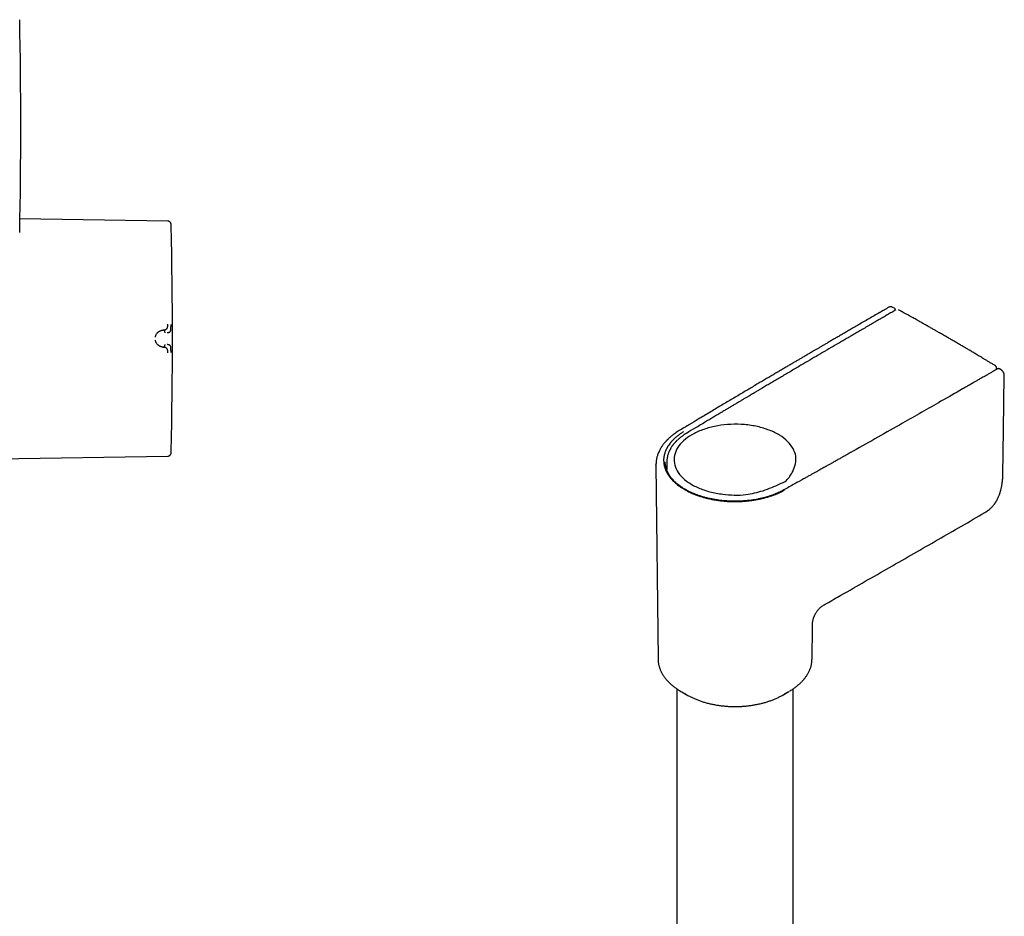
# Model space of a CAD drawing. Header units: millimetres. Extents: x 8 to 955, y 12 to 2039.
# Tile 42 of 116: x 659 to 845, y 842 to 1011. Entities that reach past the tile are written whole.
import ezdxf

# ---------------------------------------------------------------- set-up
doc = ezdxf.new("R2010")
doc.units = ezdxf.units.MM

msp = doc.modelspace()

# ---------------------------------------------------------------- linework, layer by layer
at = {"color": 7, "linetype": 'Continuous', "lineweight": 30}
for p, q in [((687.21, 973.39), (659.35, 973.82)), ((824.06, 956.96), (823.73, 957.14)), ((686.41, 952.87), (686.26, 952.86)), ((686.26, 949.65), (686.41, 949.64)), ((843.31, 945.46), (843.31, 945.7)), ((843.31, 945.46), (843.31, 945.7)), ((844.17, 945.34), (843.84, 945.54)), ((648.11, 928.51), (687.21, 929.12)), ((779.14, 927.43), (779.14, 927.44)), ((779.14, 927.43), (779.53, 890.88)), ((780.89, 928.01), (780.89, 928.02)), ((781.19, 927.98), (781.2, 926.96)), ((781.19, 927.98), (781.2, 926.96)), ((781.2, 926.95), (781.2, 926.96)), ((781.2, 926.95), (781.2, 926.96)), ((808.53, 890.88), (808.6, 896.9)), ((808.59, 896.9), (808.59, 896.9)), ((779.53, 890.89), (779.53, 890.88)), ((783.08, 885.26), (783.08, 629.79)), ((783.99, 884.69), (785.16, 884.03)), ((802.9, 884.03), (804.07, 884.69)), ((804.98, 629.8), (804.98, 885.26))]:
    msp.add_line(p, q, dxfattribs=at)
at = {"color": 7, "linetype": 'Continuous', "lineweight": 30, "flags": 128}
msp.add_lwpolyline([(844.47, 925.57), (844.6, 934.04), (844.75, 944.3)], dxfattribs=at)
at = {"color": 7, "linetype": 'Continuous', "lineweight": 30}
for centre, radius, start, end in [((-340.49, 991.3), 999.99, 358.8511, 1.1489), ((-311.93, 951.26), 1000, 358.78306, 1.21694), ((790.83, 896.73), 13.84, 238.4278, 243.2937), ((797.03, 897.12), 14.28, 296.6623, 299.9603), ((791.37, 894.98), 12.59, 240.446, 243.3111), ((796.65, 895.06), 12.68, 296.7345, 299.5432)]:
    msp.add_arc(centre, radius, start, end, dxfattribs=at)
for points, knots in [([(687.8, 972.89), (687.79, 972.92), (687.78, 973), (687.72, 973.1), (687.65, 973.2), (687.56, 973.28), (687.45, 973.35), (687.33, 973.38), (687.25, 973.39), (687.21, 973.39)], [0, 0, 0, 0, 0.132794, 0.272267, 0.416217, 0.561935, 0.713285, 0.860189, 1, 1, 1, 1]), ([(687.84, 972.49), (687.84, 972.58), (687.83, 972.71), (687.81, 972.84), (687.8, 972.89)], [0, 0, 0, 0, 0.652402, 1, 1, 1, 1]), ([(823, 957.16), (822.7, 956.98), (822.04, 956.6), (821.03, 956.02), (819.99, 955.42), (818.99, 954.84), (818.02, 954.28), (817.09, 953.74), (816.22, 953.23), (815.4, 952.76), (814.64, 952.31), (813.92, 951.89), (813.22, 951.48), (812.55, 951.1), (811.92, 950.72), (811.31, 950.37), (810.73, 950.03), (810.19, 949.71), (809.67, 949.41), (809.19, 949.13), (808.76, 948.88), (808.39, 948.66), (808.08, 948.48), (807.77, 948.3), (807.46, 948.12), (807.14, 947.93), (806.75, 947.7), (806.29, 947.43), (805.75, 947.12), (805.18, 946.78), (804.57, 946.42), (803.92, 946.04), (803.24, 945.64), (802.55, 945.23), (801.84, 944.81), (801.12, 944.39), (800.37, 943.95), (799.59, 943.49), (798.78, 943.01), (797.95, 942.51), (797.08, 942), (796.18, 941.47), (795.26, 940.92), (794.3, 940.35), (793.31, 939.76), (792.32, 939.17), (791.31, 938.58), (790.3, 937.97), (789.27, 937.35), (788.2, 936.72), (787.49, 936.29), (787.12, 936.07)], [0, 0, 0, 0, 0.024775, 0.054578, 0.083384, 0.111192, 0.138003, 0.163817, 0.188633, 0.210506, 0.231541, 0.251738, 0.271097, 0.289619, 0.307302, 0.324148, 0.340156, 0.355326, 0.369658, 0.383153, 0.395809, 0.405166, 0.414005, 0.422333, 0.430759, 0.439705, 0.449171, 0.463174, 0.478178, 0.494184, 0.51119, 0.529198, 0.548208, 0.568218, 0.587441, 0.607505, 0.62841, 0.650157, 0.672745, 0.696174, 0.720445, 0.745557, 0.77151, 0.798305, 0.825941, 0.854419, 0.882039, 0.910408, 0.939524, 0.969388, 1, 1, 1, 1]), ([(823.73, 957.14), (823.68, 957.17), (823.61, 957.2), (823.5, 957.23), (823.4, 957.24), (823.31, 957.25), (823.2, 957.23), (823.1, 957.2), (823.03, 957.17), (823, 957.15)], [0, 0, 0, 0, 0.194688, 0.306045, 0.426887, 0.557156, 0.696548, 0.844464, 1, 1, 1, 1]), ([(824.25, 956.61), (824.25, 956.64), (824.25, 956.72), (824.2, 956.82), (824.14, 956.91), (824.08, 956.95), (824.05, 956.96)], [0, 0, 0, 0, 0.24293, 0.492959, 0.746656, 1, 1, 1, 1]), ([(824.05, 956.96), (824.05, 956.96), (824.06, 956.96), (824.06, 956.96), (824.07, 956.95)], [0, 0, 0, 0, 0.261121, 1, 1, 1, 1]), ([(824.34, 956.66), (824.07, 956.51), (823.55, 956.2), (822.78, 955.76), (822.05, 955.33), (821.35, 954.93), (820.69, 954.55), (820.06, 954.18), (819.48, 953.84), (818.95, 953.53), (818.46, 953.25), (818, 952.99), (817.57, 952.74), (817.17, 952.5), (816.8, 952.29), (816.45, 952.09), (816.13, 951.9), (815.81, 951.71), (815.49, 951.52), (815.17, 951.34), (814.44, 950.91), (813.29, 950.24), (811.71, 949.31), (810.11, 948.38), (808.5, 947.44), (807.13, 946.63), (805.98, 945.96), (805.07, 945.42), (804.16, 944.88), (803.25, 944.34), (802.36, 943.82), (801.49, 943.31), (800.66, 942.81), (799.86, 942.34), (799.25, 941.98), (798.82, 941.73), (798.57, 941.57), (798.29, 941.41), (797.99, 941.23), (797.66, 941.04), (797.32, 940.83), (796.94, 940.61), (796.52, 940.36), (796.06, 940.08), (795.57, 939.8), (795.06, 939.49), (794.52, 939.17), (793.95, 938.83), (793.35, 938.48), (792.73, 938.1), (792.08, 937.72), (791.41, 937.31), (790.71, 936.9), (790, 936.47), (789.25, 936.03), (788.75, 935.72), (788.49, 935.57)], [0, 0, 0, 0, 0.022177, 0.043408, 0.063692, 0.083029, 0.101421, 0.118865, 0.135364, 0.149656, 0.163153, 0.175855, 0.187762, 0.198873, 0.20919, 0.218711, 0.22758, 0.236418, 0.245297, 0.254217, 0.263178, 0.305977, 0.350324, 0.395013, 0.439702, 0.484391, 0.509872, 0.535353, 0.560834, 0.586315, 0.611591, 0.635651, 0.658921, 0.681399, 0.703087, 0.709867, 0.717019, 0.724806, 0.733229, 0.742288, 0.751982, 0.762312, 0.774408, 0.787274, 0.800909, 0.815312, 0.830485, 0.846427, 0.863138, 0.880618, 0.898866, 0.917884, 0.937311, 0.957479, 0.978389, 1, 1, 1, 1]), ([(824.34, 956.66), (824.07, 956.51), (823.55, 956.2), (822.78, 955.76), (822.05, 955.33), (821.35, 954.93), (820.69, 954.55), (820.06, 954.18), (819.48, 953.84), (818.95, 953.53), (818.46, 953.25), (818, 952.99), (817.57, 952.74), (817.17, 952.5), (816.8, 952.29), (816.45, 952.09), (816.13, 951.9), (815.81, 951.71), (815.49, 951.52), (815.17, 951.34), (814.44, 950.91), (813.29, 950.24), (811.71, 949.31), (810.11, 948.38), (808.5, 947.44), (807.13, 946.63), (805.98, 945.96), (805.07, 945.42), (804.16, 944.88), (803.25, 944.34), (802.36, 943.82), (801.49, 943.31), (800.66, 942.81), (799.86, 942.34), (799.25, 941.98), (798.82, 941.73), (798.57, 941.57), (798.29, 941.41), (797.99, 941.23), (797.66, 941.04), (797.32, 940.83), (796.94, 940.61), (796.52, 940.36), (796.06, 940.08), (795.57, 939.8), (795.06, 939.49), (794.52, 939.17), (793.95, 938.83), (793.35, 938.48), (792.73, 938.1), (792.08, 937.72), (791.41, 937.31), (790.71, 936.9), (790, 936.47), (789.25, 936.03), (788.75, 935.72), (788.49, 935.57)], [0, 0, 0, 0, 0.022177, 0.043408, 0.063692, 0.083029, 0.101421, 0.118865, 0.135364, 0.149656, 0.163153, 0.175855, 0.187762, 0.198873, 0.20919, 0.218711, 0.22758, 0.236418, 0.245297, 0.254217, 0.263178, 0.305977, 0.350324, 0.395013, 0.439702, 0.484391, 0.509872, 0.535353, 0.560834, 0.586315, 0.611591, 0.635651, 0.658921, 0.681399, 0.703087, 0.709867, 0.717019, 0.724806, 0.733229, 0.742288, 0.751982, 0.762312, 0.774408, 0.787274, 0.800909, 0.815312, 0.830485, 0.846427, 0.863138, 0.880618, 0.898866, 0.917884, 0.937311, 0.957479, 0.978389, 1, 1, 1, 1]), ([(843.07, 946.14), (842.88, 946.25), (842.52, 946.47), (841.98, 946.79), (841.48, 947.1), (840.99, 947.39), (840.54, 947.66), (840.12, 947.91), (839.72, 948.15), (839.35, 948.37), (839, 948.58), (838.65, 948.78), (838.33, 948.98), (838.03, 949.15), (837.77, 949.31), (837.54, 949.44), (837.34, 949.56), (837.17, 949.66), (837.04, 949.74), (836.91, 949.81), (836.73, 949.92), (836.47, 950.07), (836.15, 950.26), (835.82, 950.45), (835.47, 950.65), (835.09, 950.87), (834.73, 951.08), (834.37, 951.29), (834.04, 951.49), (833.68, 951.69), (833.31, 951.9), (832.92, 952.13), (832.48, 952.38), (831.99, 952.66), (831.43, 952.98), (830.85, 953.31), (830.22, 953.66), (829.56, 954.04), (828.86, 954.43), (828.12, 954.85), (827.35, 955.28), (826.54, 955.72), (825.7, 956.19), (825.12, 956.5), (824.83, 956.67)], [0, 0, 0, 0, 0.03077, 0.060082, 0.087935, 0.11433, 0.139265, 0.162336, 0.183999, 0.204256, 0.223105, 0.242817, 0.260712, 0.276789, 0.29105, 0.304015, 0.314995, 0.323989, 0.331032, 0.337556, 0.344325, 0.361246, 0.379524, 0.397183, 0.416285, 0.436829, 0.458815, 0.476495, 0.495008, 0.514354, 0.534541, 0.55589, 0.578571, 0.607011, 0.637301, 0.66944, 0.703429, 0.740018, 0.778533, 0.818975, 0.861342, 0.905635, 0.951855, 1, 1, 1, 1]), ([(843.07, 946.14), (842.88, 946.25), (842.52, 946.47), (841.98, 946.79), (841.48, 947.1), (840.99, 947.39), (840.54, 947.66), (840.12, 947.91), (839.72, 948.15), (839.35, 948.37), (839, 948.58), (838.65, 948.78), (838.33, 948.98), (838.03, 949.15), (837.77, 949.31), (837.54, 949.44), (837.34, 949.56), (837.17, 949.66), (837.04, 949.74), (836.91, 949.81), (836.73, 949.92), (836.47, 950.07), (836.15, 950.26), (835.82, 950.45), (835.47, 950.65), (835.09, 950.87), (834.73, 951.08), (834.37, 951.29), (834.04, 951.49), (833.68, 951.69), (833.31, 951.9), (832.92, 952.13), (832.48, 952.38), (831.99, 952.66), (831.43, 952.98), (830.85, 953.31), (830.22, 953.66), (829.56, 954.04), (828.86, 954.43), (828.12, 954.85), (827.35, 955.28), (826.54, 955.72), (825.7, 956.19), (825.12, 956.5), (824.83, 956.67)], [0, 0, 0, 0, 0.03077, 0.060082, 0.087935, 0.11433, 0.139265, 0.162336, 0.183999, 0.204256, 0.223105, 0.242817, 0.260712, 0.276789, 0.29105, 0.304015, 0.314995, 0.323989, 0.331032, 0.337556, 0.344325, 0.361246, 0.379524, 0.397183, 0.416285, 0.436829, 0.458815, 0.476495, 0.495008, 0.514354, 0.534541, 0.55589, 0.578571, 0.607011, 0.637301, 0.66944, 0.703429, 0.740018, 0.778533, 0.818975, 0.861342, 0.905635, 0.951855, 1, 1, 1, 1]), ([(686.41, 952.87), (686.43, 952.87), (686.47, 952.88), (686.53, 952.89), (686.58, 952.9), (686.62, 952.91), (686.66, 952.92), (686.69, 952.93), (686.72, 952.94), (686.78, 952.97), (686.85, 953), (686.95, 953.07), (687.02, 953.14), (687.08, 953.21), (687.11, 953.28), (687.14, 953.34), (687.15, 953.39), (687.16, 953.44), (687.18, 953.51), (687.19, 953.59), (687.2, 953.7), (687.21, 953.82), (687.21, 953.91), (687.21, 953.95)], [0, 0, 0, 0, 0.044035, 0.084611, 0.121629, 0.155008, 0.184683, 0.210605, 0.232737, 0.25105, 0.341134, 0.424233, 0.500469, 0.55907, 0.620039, 0.651468, 0.683569, 0.716367, 0.749872, 0.805208, 0.865749, 0.930959, 1, 1, 1, 1]), ([(687.1, 952.39), (687.1, 952.39), (687.12, 952.39), (687.17, 952.39), (687.24, 952.4), (687.33, 952.41), (687.42, 952.44), (687.51, 952.47), (687.59, 952.52), (687.66, 952.59), (687.72, 952.7), (687.76, 952.87), (687.78, 953.08), (687.79, 953.33), (687.8, 953.6), (687.8, 953.79), (687.8, 953.89)], [0, 0, 0, 0, 0.007539, 0.032602, 0.07418, 0.124929, 0.188679, 0.265565, 0.331914, 0.405634, 0.486045, 0.573984, 0.669568, 0.772326, 0.882537, 1, 1, 1, 1]), ([(684.86, 951.54), (684.87, 951.59), (684.88, 951.67), (684.92, 951.8), (684.97, 951.93), (685.03, 952.06), (685.12, 952.2), (685.19, 952.29), (685.25, 952.36), (685.28, 952.39), (685.31, 952.42), (685.34, 952.45), (685.37, 952.48), (685.42, 952.52), (685.5, 952.58), (685.58, 952.63), (685.63, 952.66), (685.66, 952.68), (685.68, 952.69), (685.71, 952.7), (685.73, 952.72), (685.76, 952.73), (685.79, 952.74), (685.84, 952.76), (685.92, 952.79), (686.01, 952.81), (686.08, 952.83), (686.14, 952.84), (686.19, 952.85), (686.23, 952.85), (686.25, 952.86), (686.26, 952.86), (686.26, 952.86), (686.26, 952.86), (686.26, 952.86), (686.26, 952.86)], [0, 0, 0, 0, 0.051375, 0.105669, 0.163108, 0.223835, 0.295839, 0.372095, 0.392776, 0.413747, 0.435005, 0.456551, 0.478382, 0.500498, 0.557933, 0.625126, 0.639453, 0.654143, 0.669194, 0.684603, 0.700368, 0.716483, 0.732947, 0.749756, 0.808713, 0.859441, 0.902122, 0.936928, 0.96401, 0.983494, 0.995471, 0.998664, 0.999564, 0.99984, 1, 1, 1, 1]), ([(686.68, 952.35), (686.67, 952.38), (686.67, 952.44), (686.65, 952.53), (686.63, 952.61), (686.6, 952.69), (686.56, 952.76), (686.52, 952.82), (686.47, 952.86), (686.43, 952.87), (686.41, 952.87)], [0, 0, 0, 0, 0.13185, 0.266949, 0.401808, 0.533179, 0.658508, 0.776625, 0.888795, 1, 1, 1, 1]), ([(686.26, 949.65), (686.26, 949.65), (686.26, 949.65), (686.26, 949.65), (686.25, 949.65), (686.23, 949.66), (686.19, 949.66), (686.15, 949.67), (686.11, 949.67), (686.07, 949.68), (686.03, 949.69), (685.99, 949.7), (685.93, 949.72), (685.88, 949.74), (685.79, 949.77), (685.68, 949.82), (685.59, 949.87), (685.53, 949.91), (685.5, 949.93), (685.48, 949.95), (685.45, 949.97), (685.43, 949.98), (685.36, 950.04), (685.26, 950.13), (685.13, 950.29), (685.04, 950.44), (684.97, 950.58), (684.92, 950.71), (684.88, 950.84), (684.87, 950.92), (684.86, 950.97)], [0, 0, 0, 0, 0.000168, 0.001366, 0.004586, 0.016605, 0.036113, 0.063204, 0.082136, 0.103612, 0.127662, 0.154317, 0.183611, 0.215579, 0.250252, 0.332132, 0.404775, 0.422232, 0.439026, 0.455153, 0.47061, 0.485392, 0.499498, 0.598565, 0.690493, 0.775228, 0.835884, 0.893461, 0.948097, 1, 1, 1, 1]), ([(686.41, 949.64), (686.43, 949.64), (686.47, 949.65), (686.52, 949.69), (686.56, 949.75), (686.6, 949.82), (686.63, 949.9), (686.65, 949.98), (686.67, 950.07), (686.67, 950.13), (686.68, 950.16)], [0, 0, 0, 0, 0.1112049, 0.2233755, 0.3414916, 0.4668208, 0.5981916, 0.7330511, 0.8681496, 1, 1, 1, 1]), ([(687.21, 948.56), (687.21, 948.6), (687.21, 948.69), (687.2, 948.79), (687.2, 948.87), (687.19, 948.92), (687.18, 948.97), (687.17, 949.04), (687.15, 949.12), (687.12, 949.21), (687.08, 949.3), (687.02, 949.37), (686.96, 949.43), (686.91, 949.47), (686.87, 949.5), (686.84, 949.51), (686.82, 949.52), (686.8, 949.53), (686.77, 949.55), (686.74, 949.56), (686.69, 949.58), (686.62, 949.6), (686.52, 949.63), (686.45, 949.63), (686.41, 949.64)], [0, 0, 0, 0, 0.069029, 0.134234, 0.165139, 0.194797, 0.223151, 0.25016, 0.316417, 0.37991, 0.440884, 0.499499, 0.563069, 0.631475, 0.65021, 0.669285, 0.6887, 0.708455, 0.728549, 0.74898, 0.789411, 0.844999, 0.915392, 1, 1, 1, 1]), ([(687.8, 948.62), (687.8, 948.72), (687.8, 948.91), (687.79, 949.18), (687.78, 949.43), (687.76, 949.64), (687.72, 949.81), (687.66, 949.92), (687.59, 949.99), (687.5, 950.05), (687.38, 950.09), (687.25, 950.11), (687.16, 950.12), (687.12, 950.12), (687.11, 950.12), (687.1, 950.12), (687.1, 950.12)], [0, 0, 0, 0, 0.117772, 0.228252, 0.33124, 0.427014, 0.515099, 0.595624, 0.669421, 0.735797, 0.846044, 0.926768, 0.978141, 0.992758, 0.997301, 1, 1, 1, 1]), ([(843.31, 945.7), (843.31, 945.71), (843.31, 945.74), (843.3, 945.8), (843.29, 945.87), (843.26, 945.93), (843.22, 946), (843.17, 946.06), (843.12, 946.1), (843.08, 946.13), (843.07, 946.13)], [0, 0, 0, 0, 0.054331, 0.185822, 0.3226, 0.463109, 0.606248, 0.751286, 0.897771, 1, 1, 1, 1]), ([(843.31, 945.7), (843.31, 945.71), (843.31, 945.74), (843.3, 945.8), (843.29, 945.87), (843.26, 945.93), (843.22, 946), (843.17, 946.06), (843.12, 946.1), (843.08, 946.13), (843.07, 946.13)], [0, 0, 0, 0, 0.054331, 0.185822, 0.3226, 0.463109, 0.606248, 0.751286, 0.897771, 1, 1, 1, 1]), ([(843.44, 945.54), (843.24, 945.42), (842.87, 945.21), (842.33, 944.89), (841.82, 944.6), (841.35, 944.33), (840.92, 944.08), (840.53, 943.86), (840.18, 943.66), (839.87, 943.48), (839.59, 943.32), (839.34, 943.17), (838.93, 942.94), (838.36, 942.61), (837.62, 942.19), (835.78, 941.13), (831.76, 938.83), (826.44, 935.8), (820.93, 932.67), (817.61, 930.8), (815.6, 929.67), (814.92, 929.29), (814.25, 928.91), (813.59, 928.54), (812.97, 928.19), (812.49, 927.92), (812.16, 927.73), (811.93, 927.61), (811.68, 927.47), (811.4, 927.31), (811.1, 927.14), (810.77, 926.95), (810.41, 926.75), (810.01, 926.53), (809.58, 926.29), (809.12, 926.03), (808.62, 925.75), (808.09, 925.46), (807.54, 925.14), (807.15, 924.93), (806.96, 924.82)], [0, 0, 0, 0, 0.016002, 0.030999, 0.044991, 0.057978, 0.06996, 0.080937, 0.090367, 0.098903, 0.106546, 0.113344, 0.119973, 0.139974, 0.160384, 0.181163, 0.292813, 0.492188, 0.619063, 0.745938, 0.764546, 0.783155, 0.801733, 0.819674, 0.836741, 0.852932, 0.858295, 0.86437, 0.871192, 0.878761, 0.887078, 0.896142, 0.905954, 0.916513, 0.928376, 0.94106, 0.954565, 0.968889, 0.984034, 1, 1, 1, 1]), ([(843.84, 945.54), (843.81, 945.55), (843.75, 945.59), (843.65, 945.6), (843.54, 945.58), (843.47, 945.55), (843.44, 945.54)], [0, 0, 0, 0, 0.252178, 0.50549, 0.755978, 1, 1, 1, 1]), ([(844.75, 944.3), (844.75, 944.33), (844.75, 944.4), (844.73, 944.5), (844.71, 944.59), (844.68, 944.7), (844.64, 944.8), (844.58, 944.91), (844.52, 945.01), (844.45, 945.1), (844.39, 945.17), (844.32, 945.23), (844.25, 945.29), (844.2, 945.32), (844.17, 945.34)], [0, 0, 0, 0, 0.092574, 0.175949, 0.251193, 0.319021, 0.434203, 0.524324, 0.606227, 0.710214, 0.771598, 0.839851, 0.91566, 1, 1, 1, 1]), ([(799.31, 922.6), (798.25, 922.3), (795.87, 921.62), (792.27, 921.8), (789.27, 922.34), (787.08, 923.09), (785.21, 924.09), (783.79, 925.32), (782.86, 926.69), (782.46, 928.15), (782.63, 929.63), (783.37, 931.04), (784.61, 932.33), (786.31, 933.43), (788.39, 934.29), (790.75, 934.87), (793.26, 935.15), (795.82, 935.1), (798.29, 934.72), (800.54, 934.04), (802.48, 933.09), (804.01, 931.91), (805.04, 930.55), (805.74, 928.63), (805.2, 926.51), (804.16, 925.01), (803.65, 924.42), (803.63, 924.4), (803.62, 924.39), (803.62, 924.39), (803.57, 924.36), (803.17, 924.21), (801.83, 923.54), (800.4, 923.01), (799.31, 922.6)], [0, 0, 0, 0, 0.048318, 0.108711, 0.143786, 0.178902, 0.213948, 0.248913, 0.283947, 0.319088, 0.354396, 0.389548, 0.424594, 0.459683, 0.494838, 0.529883, 0.564967, 0.600251, 0.635462, 0.670539, 0.70553, 0.740524, 0.775615, 0.810723, 0.879353, 0.924433, 0.925917, 0.926304, 0.926409, 0.926439, 0.926455, 0.929306, 0.946172, 1, 1, 1, 1]), ([(787.12, 936.07), (786.58, 935.75), (785.37, 935.03), (784.17, 934.3), (783.51, 933.91)], [0, 0, 0, 0, 0.45248, 1, 1, 1, 1]), ([(788.49, 935.57), (787.86, 935.19), (786.66, 934.47), (785.45, 933.75), (784.88, 933.4)], [0, 0, 0, 0, 0.523373, 1, 1, 1, 1]), ([(788.49, 935.57), (787.86, 935.19), (786.66, 934.47), (785.45, 933.75), (784.88, 933.4)], [0, 0, 0, 0, 0.523373, 1, 1, 1, 1]), ([(783.51, 933.91), (783.38, 933.83), (783.14, 933.68), (782.8, 933.45), (782.5, 933.24), (782.24, 933.04), (782.01, 932.85), (781.82, 932.69), (781.64, 932.53), (781.49, 932.39), (781.37, 932.27), (781.27, 932.18), (781.2, 932.1), (781.13, 932.03), (781.06, 931.95), (780.97, 931.85), (780.86, 931.73), (780.75, 931.6), (780.63, 931.45), (780.51, 931.3), (780.39, 931.14), (780.29, 930.99), (780.19, 930.85), (780.11, 930.71), (779.99, 930.52), (779.86, 930.28), (779.71, 929.97), (779.57, 929.66), (779.45, 929.35), (779.37, 929.08), (779.31, 928.86), (779.27, 928.68), (779.23, 928.49), (779.2, 928.31), (779.18, 928.15), (779.17, 928.01), (779.16, 927.87), (779.15, 927.73), (779.14, 927.58), (779.14, 927.48), (779.14, 927.43)], [0, 0, 0, 0, 0.0471977, 0.0908355, 0.13093, 0.1674918, 0.2005273, 0.2300399, 0.2560311, 0.2805054, 0.3007368, 0.3167239, 0.3284653, 0.3386216, 0.3507312, 0.367535, 0.3870809, 0.4086613, 0.4301643, 0.4554791, 0.480474, 0.5037909, 0.5244835, 0.5440375, 0.5659625, 0.6080243, 0.6503605, 0.695829, 0.7402138, 0.781921, 0.8065858, 0.8312992, 0.8578428, 0.8861511, 0.9057306, 0.9258355, 0.9464675, 0.9666303, 0.9844004, 1, 1, 1, 1]), ([(784.34, 933.69), (784.17, 933.59), (783.83, 933.37), (783.36, 933.04), (782.92, 932.69), (782.52, 932.32), (782.15, 931.95), (781.82, 931.57), (781.53, 931.18), (781.36, 930.91), (781.28, 930.77), (781.28, 930.77), (781.28, 930.77), (781.28, 930.76), (781.28, 930.76), (781.26, 930.73), (781.24, 930.69), (781.21, 930.64), (781.17, 930.56), (781.12, 930.46), (781.06, 930.34), (780.99, 930.19), (780.91, 930.01), (780.84, 929.82), (780.78, 929.62), (780.73, 929.46), (780.7, 929.34), (780.69, 929.26), (780.67, 929.19), (780.66, 929.12), (780.63, 928.96), (780.6, 928.72), (780.58, 928.4), (780.59, 928.11), (780.61, 927.86), (780.63, 927.68), (780.65, 927.56), (780.66, 927.51), (780.67, 927.46), (780.68, 927.4), (780.69, 927.33), (780.73, 927.18), (780.79, 926.97), (780.87, 926.72), (780.96, 926.5), (781.04, 926.3), (781.13, 926.13), (781.21, 925.99), (781.28, 925.86), (781.33, 925.77), (781.38, 925.69), (781.42, 925.62), (781.48, 925.53), (781.55, 925.44), (781.66, 925.28), (781.82, 925.06), (782.06, 924.77), (782.28, 924.53), (782.48, 924.34), (782.63, 924.19), (782.8, 924.04), (782.98, 923.88), (783.18, 923.71), (783.41, 923.54), (783.66, 923.36), (783.9, 923.19), (784.12, 923.05), (784.33, 922.92), (784.54, 922.8), (784.76, 922.68), (785.02, 922.54), (785.3, 922.39), (785.62, 922.24), (785.98, 922.09), (786.37, 921.92), (786.76, 921.77), (787.14, 921.64), (787.49, 921.53), (787.81, 921.43), (788.1, 921.34), (788.37, 921.27), (788.61, 921.21), (788.85, 921.15), (789.09, 921.09), (789.37, 921.03), (789.69, 920.96), (790.06, 920.89), (790.46, 920.83), (790.88, 920.76), (791.3, 920.71), (791.76, 920.66), (792.28, 920.61), (792.87, 920.57), (793.45, 920.55), (794.06, 920.54), (794.7, 920.55), (795.41, 920.58), (796.13, 920.64), (796.86, 920.72), (797.57, 920.82), (798.28, 920.94), (798.97, 921.09), (799.66, 921.26), (800.32, 921.45), (800.96, 921.65), (801.42, 921.82), (801.71, 921.93), (801.85, 921.99), (802, 922.05), (802.16, 922.12), (802.32, 922.19), (802.52, 922.29), (802.77, 922.4), (803.06, 922.55), (803.26, 922.66), (803.36, 922.71)], [0, 0, 0, 0, 0.018051, 0.036026, 0.05394, 0.071806, 0.089634, 0.107435, 0.125219, 0.142639, 0.142996, 0.143019, 0.143064, 0.143168, 0.143426, 0.144124, 0.146122, 0.148613, 0.15182, 0.155741, 0.161267, 0.167783, 0.17529, 0.18379, 0.192095, 0.201174, 0.204188, 0.207279, 0.210447, 0.213693, 0.216108, 0.230293, 0.243439, 0.255534, 0.266092, 0.275644, 0.27798, 0.280248, 0.282448, 0.28458, 0.287191, 0.291717, 0.303139, 0.313546, 0.322944, 0.331337, 0.338728, 0.345118, 0.350506, 0.354894, 0.357139, 0.360548, 0.364691, 0.368947, 0.373315, 0.385667, 0.398823, 0.412784, 0.419645, 0.426684, 0.434446, 0.442216, 0.449634, 0.46002, 0.469627, 0.478453, 0.486501, 0.49377, 0.500262, 0.507794, 0.516124, 0.525252, 0.535179, 0.545904, 0.557424, 0.569735, 0.579907, 0.5894, 0.59811, 0.606038, 0.613185, 0.619552, 0.625142, 0.631353, 0.638553, 0.646744, 0.655928, 0.666107, 0.67728, 0.687145, 0.696609, 0.711168, 0.72534, 0.739117, 0.752495, 0.769314, 0.785524, 0.803533, 0.821336, 0.838924, 0.856429, 0.87426, 0.892074, 0.909875, 0.927422, 0.944703, 0.948872, 0.952946, 0.957294, 0.961916, 0.966812, 0.97198, 0.980652, 0.989993, 1, 1, 1, 1]), ([(784.88, 933.4), (784.77, 933.33), (784.55, 933.2), (784.25, 933), (783.99, 932.81), (783.75, 932.63), (783.54, 932.45), (783.35, 932.28), (783.18, 932.13), (783.04, 931.99), (782.93, 931.89), (782.86, 931.81), (782.8, 931.75), (782.74, 931.68), (782.67, 931.6), (782.59, 931.51), (782.5, 931.41), (782.41, 931.29), (782.32, 931.17), (782.21, 931.03), (782.09, 930.86), (781.99, 930.69), (781.91, 930.57), (781.87, 930.49), (781.83, 930.42), (781.79, 930.35), (781.75, 930.27), (781.69, 930.16), (781.63, 930.02), (781.55, 929.85), (781.48, 929.66), (781.41, 929.45), (781.34, 929.21), (781.28, 928.95), (781.24, 928.7), (781.21, 928.47), (781.19, 928.23), (781.19, 928.06), (781.19, 927.98)], [0, 0, 0, 0, 0.049153, 0.09468, 0.136615, 0.174983, 0.209805, 0.246236, 0.277796, 0.304431, 0.326061, 0.339547, 0.349973, 0.361789, 0.378266, 0.394805, 0.414328, 0.436566, 0.458489, 0.479247, 0.516629, 0.549516, 0.5676, 0.58208, 0.592945, 0.60398, 0.618391, 0.63618, 0.661488, 0.691501, 0.724522, 0.756642, 0.803296, 0.847529, 0.889337, 0.92868, 0.965508, 1, 1, 1, 1]), ([(784.88, 933.4), (784.77, 933.33), (784.55, 933.2), (784.25, 933), (783.99, 932.81), (783.75, 932.63), (783.54, 932.45), (783.35, 932.28), (783.18, 932.13), (783.04, 931.99), (782.93, 931.89), (782.86, 931.81), (782.8, 931.75), (782.74, 931.68), (782.67, 931.6), (782.59, 931.51), (782.5, 931.41), (782.41, 931.29), (782.32, 931.17), (782.21, 931.03), (782.09, 930.86), (781.99, 930.69), (781.91, 930.57), (781.87, 930.49), (781.83, 930.42), (781.79, 930.35), (781.75, 930.27), (781.69, 930.16), (781.63, 930.02), (781.55, 929.85), (781.48, 929.66), (781.41, 929.45), (781.34, 929.21), (781.28, 928.95), (781.24, 928.7), (781.21, 928.47), (781.19, 928.23), (781.19, 928.07), (781.19, 927.99)], [0, 0, 0, 0, 0.0492239, 0.094816, 0.136811, 0.1752348, 0.2101067, 0.2465898, 0.2781959, 0.3048684, 0.3265294, 0.3400352, 0.3504758, 0.3623089, 0.3788101, 0.3953725, 0.4149234, 0.4371941, 0.4591484, 0.4799361, 0.5173719, 0.5503064, 0.5684166, 0.5829166, 0.5937979, 0.6048484, 0.6192799, 0.6370949, 0.6624394, 0.6924955, 0.7255638, 0.7577298, 0.8044515, 0.8487473, 0.8906154, 0.9300149, 0.9668963, 1, 1, 1, 1]), ([(687.21, 929.12), (687.24, 929.12), (687.31, 929.12), (687.41, 929.15), (687.51, 929.2), (687.6, 929.26), (687.67, 929.34), (687.73, 929.42), (687.78, 929.52), (687.79, 929.58), (687.8, 929.62)], [0, 0, 0, 0, 0.1189023, 0.2431251, 0.3706508, 0.5000784, 0.6293944, 0.7566921, 0.8808621, 1, 1, 1, 1]), ([(687.8, 929.62), (687.81, 929.68), (687.83, 929.81), (687.84, 929.95), (687.84, 930.02)], [0, 0, 0, 0, 0.4735115, 1, 1, 1, 1]), ([(803.21, 922.73), (803.09, 922.66), (802.84, 922.53), (802.44, 922.33), (802.03, 922.14), (801.58, 921.96), (801.11, 921.78), (800.61, 921.61), (800.08, 921.44), (799.51, 921.28), (798.92, 921.13), (798.33, 921.01), (797.74, 920.9), (797.14, 920.81), (796.49, 920.73), (795.8, 920.67), (795.06, 920.62), (794.32, 920.6), (793.58, 920.6), (792.84, 920.63), (792.11, 920.68), (791.37, 920.75), (790.65, 920.85), (789.93, 920.97), (789.24, 921.11), (788.57, 921.27), (787.93, 921.45), (787.41, 921.61), (787.03, 921.75), (786.77, 921.84), (786.52, 921.94), (786.26, 922.04), (786.01, 922.15), (785.78, 922.26), (785.56, 922.36), (785.37, 922.45), (785.22, 922.53), (785.09, 922.6), (784.96, 922.67), (784.81, 922.75), (784.64, 922.85), (784.44, 922.96), (784.22, 923.1), (783.99, 923.25), (783.74, 923.43), (783.49, 923.61), (783.26, 923.79), (783.06, 923.96), (782.88, 924.12), (782.72, 924.27), (782.58, 924.4), (782.47, 924.52), (782.36, 924.64), (782.26, 924.75), (782.15, 924.88), (782.03, 925.03), (781.9, 925.19), (781.78, 925.37), (781.66, 925.54), (781.58, 925.68), (781.51, 925.79), (781.46, 925.89), (781.42, 925.97), (781.39, 926.03), (781.36, 926.08), (781.33, 926.15), (781.29, 926.23), (781.24, 926.34), (781.19, 926.48), (781.13, 926.63), (781.07, 926.81), (781.02, 927.01), (780.97, 927.23), (780.92, 927.47), (780.89, 927.73), (780.89, 927.91), (780.89, 928.01)], [0, 0, 0, 0, 0.016953, 0.033698, 0.050825, 0.068649, 0.087164, 0.106288, 0.1252, 0.146705, 0.167601, 0.187909, 0.207945, 0.227995, 0.248052, 0.272119, 0.296172, 0.320195, 0.34419, 0.36823, 0.392311, 0.416411, 0.440507, 0.464706, 0.489073, 0.511964, 0.535196, 0.559327, 0.569072, 0.578964, 0.589001, 0.599181, 0.609502, 0.619266, 0.628613, 0.6366, 0.643229, 0.648553, 0.654155, 0.660783, 0.668418, 0.677878, 0.688434, 0.700088, 0.71284, 0.72669, 0.739475, 0.751305, 0.762169, 0.772066, 0.780996, 0.788959, 0.796117, 0.803357, 0.8116, 0.820845, 0.831091, 0.842333, 0.854358, 0.862108, 0.868815, 0.874482, 0.87911, 0.882699, 0.88535, 0.889153, 0.894288, 0.900755, 0.908551, 0.917806, 0.928344, 0.940169, 0.953287, 0.967707, 0.983442, 1, 1, 1, 1]), ([(781.2, 926.96), (781.2, 926.85), (781.2, 926.7), (781.22, 926.55), (781.23, 926.51)], [0, 0, 0, 0, 0.706036, 1, 1, 1, 1]), ([(781.2, 926.96), (781.2, 926.86), (781.2, 926.71), (781.22, 926.56), (781.23, 926.52)], [0, 0, 0, 0, 0.67085, 1, 1, 1, 1]), ([(841.1, 918.47), (841.15, 918.5), (841.24, 918.56), (841.36, 918.63), (841.45, 918.7), (841.56, 918.77), (841.68, 918.86), (841.81, 918.96), (841.96, 919.08), (842.12, 919.22), (842.28, 919.38), (842.44, 919.54), (842.58, 919.7), (842.71, 919.85), (842.82, 920), (842.92, 920.14), (843.01, 920.27), (843.09, 920.39), (843.17, 920.51), (843.24, 920.64), (843.34, 920.81), (843.47, 921.04), (843.61, 921.33), (843.73, 921.6), (843.82, 921.84), (843.89, 922.03), (843.95, 922.21), (843.99, 922.35), (844.03, 922.46), (844.05, 922.55), (844.07, 922.63), (844.1, 922.73), (844.13, 922.86), (844.17, 923.03), (844.22, 923.22), (844.26, 923.45), (844.31, 923.71), (844.35, 924.01), (844.4, 924.34), (844.43, 924.71), (844.46, 925.13), (844.46, 925.42), (844.47, 925.57)], [0, 0, 0, 0, 0.016848, 0.032769, 0.048818, 0.067082, 0.087701, 0.111886, 0.13867, 0.168054, 0.200022, 0.231727, 0.261039, 0.287958, 0.312482, 0.335604, 0.356096, 0.374206, 0.392534, 0.411775, 0.431929, 0.468957, 0.510055, 0.552906, 0.577613, 0.601911, 0.62502, 0.644941, 0.656119, 0.665913, 0.675017, 0.687091, 0.702668, 0.721746, 0.744323, 0.770395, 0.799958, 0.833008, 0.869542, 0.909555, 0.953042, 1, 1, 1, 1]), ([(806.96, 924.82), (806.39, 924.51), (805.15, 923.81), (803.9, 923.11), (803.21, 922.73)], [0, 0, 0, 0, 0.452479, 1, 1, 1, 1]), ([(811.28, 901.36), (812.18, 901.87), (816.14, 904.13), (823.15, 908.14), (832.19, 913.33), (838.16, 916.78), (841.1, 918.47)], [0, 0, 0, 0, 0.090193, 0.396604, 0.703031, 1, 1, 1, 1]), ([(808.6, 896.9), (808.6, 897.01), (808.6, 897.22), (808.61, 897.52), (808.63, 897.82), (808.68, 898.11), (808.75, 898.37), (808.82, 898.61), (808.9, 898.81), (808.97, 898.99), (809.05, 899.15), (809.13, 899.31), (809.22, 899.47), (809.32, 899.63), (809.44, 899.81), (809.57, 900), (809.73, 900.19), (809.92, 900.4), (810.14, 900.61), (810.41, 900.83), (810.69, 901.03), (810.98, 901.19), (811.18, 901.3), (811.28, 901.36)], [0, 0, 0, 0, 0.062493, 0.125977, 0.185435, 0.239926, 0.289154, 0.332868, 0.370907, 0.403182, 0.430611, 0.461038, 0.490012, 0.52228, 0.557829, 0.596618, 0.638563, 0.683552, 0.741359, 0.802995, 0.867866, 0.935229, 1, 1, 1, 1]), ([(779.53, 890.89), (779.53, 890.83), (779.54, 890.7), (779.55, 890.47), (779.58, 890.22), (779.62, 889.97), (779.67, 889.72), (779.74, 889.47), (779.81, 889.22), (779.91, 888.97), (780.01, 888.72), (780.12, 888.47), (780.25, 888.23), (780.39, 887.98), (780.55, 887.74), (780.71, 887.5), (780.89, 887.26), (781.09, 887.02), (781.29, 886.79), (781.51, 886.56), (781.73, 886.34), (781.96, 886.13), (782.19, 885.93), (782.44, 885.73), (782.68, 885.54), (782.93, 885.36), (783.19, 885.19), (783.4, 885.04), (783.54, 884.96), (783.58, 884.94)], [0, 0, 0, 0, 0.024069, 0.061244, 0.098571, 0.13607, 0.173759, 0.211654, 0.249768, 0.28811, 0.326687, 0.365501, 0.404551, 0.44383, 0.48333, 0.52304, 0.562945, 0.60303, 0.643278, 0.683672, 0.724195, 0.760649, 0.801262, 0.837764, 0.874282, 0.91081, 0.947342, 0.983875, 1, 1, 1, 1]), ([(804.29, 884.82), (804.38, 884.87), (804.57, 884.98), (804.84, 885.16), (805.1, 885.34), (805.35, 885.52), (805.6, 885.7), (805.83, 885.89), (806.06, 886.09), (806.28, 886.29), (806.49, 886.49), (806.69, 886.7), (806.88, 886.91), (807.06, 887.12), (807.24, 887.34), (807.4, 887.56), (807.55, 887.79), (807.69, 888.01), (807.82, 888.24), (807.94, 888.47), (808.05, 888.71), (808.15, 888.94), (808.24, 889.18), (808.32, 889.42), (808.38, 889.67), (808.43, 889.91), (808.48, 890.16), (808.51, 890.4), (808.53, 890.64), (808.53, 890.81), (808.53, 890.88)], [0, 0, 0, 0, 0.035706, 0.071441, 0.107203, 0.142987, 0.17879, 0.214609, 0.25044, 0.286281, 0.322127, 0.357974, 0.393818, 0.429656, 0.465483, 0.501297, 0.537094, 0.572872, 0.608629, 0.644367, 0.680087, 0.715793, 0.75149, 0.787187, 0.822894, 0.858623, 0.894391, 0.930213, 0.966108, 1, 1, 1, 1]), ([(785.72, 883.73), (785.8, 883.69), (785.97, 883.6), (786.25, 883.48), (786.55, 883.35), (786.85, 883.22), (787.16, 883.1), (787.48, 882.99), (787.8, 882.88), (788.12, 882.77), (788.45, 882.68), (788.79, 882.58), (789.13, 882.5), (789.47, 882.42), (789.81, 882.34), (790.16, 882.28), (790.51, 882.21), (790.87, 882.16), (791.22, 882.11), (791.58, 882.06), (791.93, 882.03), (792.29, 881.99), (792.63, 881.97), (792.96, 881.95), (793.25, 881.94), (793.51, 881.93), (793.76, 881.93), (793.94, 881.92), (794.03, 881.92)], [0, 0, 0, 0, 0.033635, 0.074649, 0.115644, 0.156619, 0.197572, 0.238501, 0.279406, 0.320285, 0.361136, 0.401956, 0.442743, 0.483492, 0.524198, 0.564852, 0.605442, 0.645952, 0.686353, 0.7266, 0.766618, 0.806258, 0.845203, 0.88263, 0.916971, 0.941277, 0.967703, 1, 1, 1, 1]), ([(794.03, 881.92), (794.17, 881.93), (794.36, 881.93), (794.64, 881.93), (794.88, 881.94), (795.16, 881.95), (795.46, 881.97), (795.77, 881.99), (796.09, 882.02), (796.41, 882.05), (796.74, 882.09), (797.08, 882.14), (797.41, 882.19), (797.75, 882.25), (798.09, 882.31), (798.42, 882.38), (798.76, 882.45), (799.09, 882.54), (799.42, 882.62), (799.75, 882.71), (800.07, 882.81), (800.39, 882.92), (800.7, 883.03), (801.01, 883.14), (801.32, 883.26), (801.62, 883.39), (801.91, 883.52), (802.16, 883.63), (802.3, 883.71), (802.35, 883.73)], [0, 0, 0, 0, 0.044948, 0.062937, 0.09283, 0.12384, 0.15709, 0.191784, 0.227602, 0.264288, 0.301661, 0.339587, 0.377965, 0.416718, 0.455783, 0.495115, 0.534674, 0.574429, 0.614354, 0.654429, 0.694636, 0.734959, 0.775387, 0.815909, 0.856514, 0.897197, 0.937948, 0.978763, 1, 1, 1, 1])]:
    msp.add_open_spline(points, degree=3, knots=knots, dxfattribs=at)

doc.saveas('drawing.dxf')
